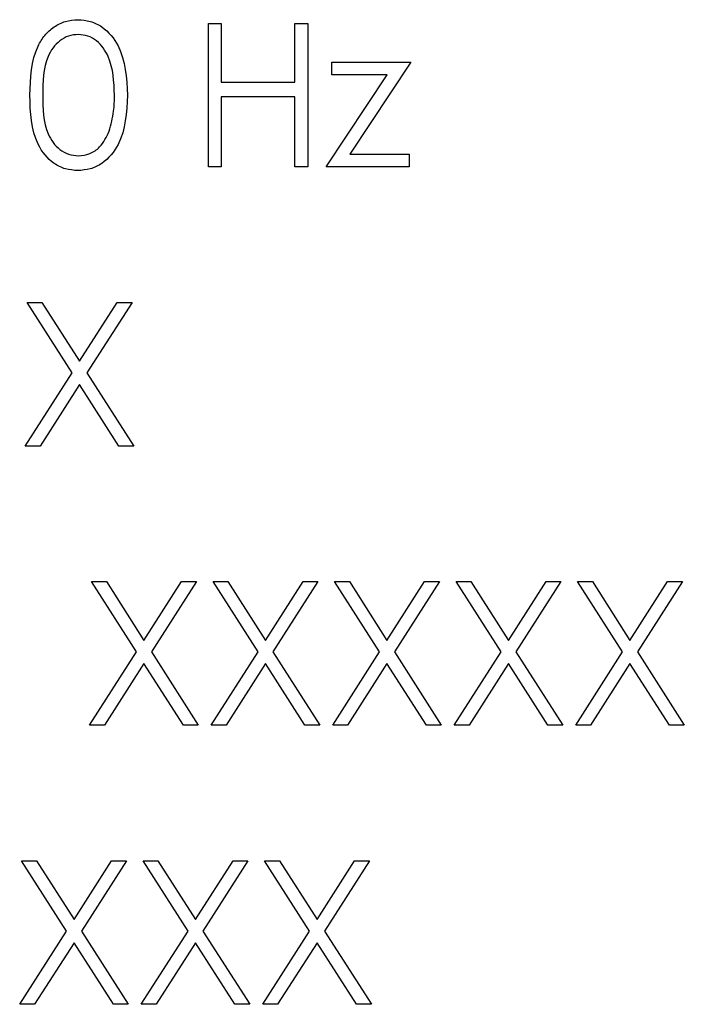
# Model space of a CAD drawing. Header units: millimetres. Extents: x 5 to 418, y 2 to 292.
# Tile 22 of 36: x 131.41 to 135.57, y 214.12 to 220.3. Entities that reach past the tile are written whole.
import ezdxf

# ---------------------------------------------------------------- set-up
doc = ezdxf.new("R2010")
doc.units = ezdxf.units.MM

msp = doc.modelspace()

# ---------------------------------------------------------------- linework, layer by layer
at = {"color": 7, "linetype": 'Continuous', "lineweight": 25}
for p, q in [((132.5887, 220.2745), (132.6695, 220.2745)), ((132.5887, 219.3745), (132.5887, 220.2745)), ((132.6695, 220.2745), (132.6695, 219.9052)), ((133.131, 219.9052), (133.131, 220.2745)), ((133.131, 220.2745), (133.2118, 220.2745)), ((133.2118, 220.2745), (133.2118, 219.3745)), ((133.3618, 220.0321), (133.8579, 220.0321)), ((133.3618, 219.9514), (133.3618, 220.0321)), ((133.8579, 220.0321), (133.4754, 219.4552)), ((133.3272, 219.3745), (133.7099, 219.9514)), ((133.7099, 219.9514), (133.3618, 219.9514)), ((132.6695, 219.9052), (133.131, 219.9052)), ((133.131, 219.8129), (132.6695, 219.8129)), ((132.6695, 219.8129), (132.6695, 219.3745)), ((133.131, 219.3745), (133.131, 219.8129)), ((133.4754, 219.4552), (133.8464, 219.4552)), ((133.8464, 219.4552), (133.8464, 219.3745)), ((132.6695, 219.3745), (132.5887, 219.3745)), ((133.2118, 219.3745), (133.131, 219.3745)), ((133.8464, 219.3745), (133.3272, 219.3745)), ((131.4522, 218.5245), (131.5454, 218.5245)), ((131.7345, 218.0835), (131.4522, 218.5245)), ((131.5454, 218.5245), (131.781, 218.1563)), ((131.781, 218.1563), (132.0167, 218.5245)), ((132.1099, 218.5245), (131.8277, 218.0835)), ((132.0167, 218.5245), (132.1099, 218.5245)), ((131.4406, 217.6245), (131.7345, 218.0835)), ((131.8277, 218.0835), (132.1214, 217.6245)), ((131.781, 218.0106), (131.5338, 217.6245)), ((132.0282, 217.6245), (131.781, 218.0106)), ((131.5338, 217.6245), (131.4406, 217.6245)), ((132.1214, 217.6245), (132.0282, 217.6245)), ((132.1383, 216.3335), (131.856, 216.7745)), ((131.856, 216.7745), (131.9492, 216.7745)), ((131.9492, 216.7745), (132.1849, 216.4063)), ((132.1849, 216.4063), (132.4205, 216.7745)), ((132.5137, 216.7745), (132.2316, 216.3335)), ((132.4205, 216.7745), (132.5137, 216.7745)), ((132.6176, 216.7745), (132.7108, 216.7745)), ((132.8999, 216.3335), (132.6176, 216.7745)), ((132.7108, 216.7745), (132.9464, 216.4063)), ((132.9464, 216.4063), (133.182, 216.7745)), ((133.2752, 216.7745), (132.9931, 216.3335)), ((133.182, 216.7745), (133.2752, 216.7745)), ((133.6614, 216.3335), (133.3791, 216.7745)), ((133.3791, 216.7745), (133.4723, 216.7745)), ((133.4723, 216.7745), (133.7079, 216.4063)), ((133.7079, 216.4063), (133.9436, 216.7745)), ((134.0368, 216.7745), (133.7546, 216.3335)), ((133.9436, 216.7745), (134.0368, 216.7745)), ((134.1406, 216.7745), (134.2338, 216.7745)), ((134.423, 216.3335), (134.1406, 216.7745)), ((134.2338, 216.7745), (134.4695, 216.4063)), ((134.4695, 216.4063), (134.7051, 216.7745)), ((134.7983, 216.7745), (134.5162, 216.3335)), ((134.7051, 216.7745), (134.7983, 216.7745)), ((134.9022, 216.7745), (134.9954, 216.7745)), ((135.1845, 216.3335), (134.9022, 216.7745)), ((134.9954, 216.7745), (135.231, 216.4063)), ((135.231, 216.4063), (135.4667, 216.7745)), ((135.5599, 216.7745), (135.2777, 216.3335)), ((135.4667, 216.7745), (135.5599, 216.7745)), ((131.8445, 215.8745), (132.1383, 216.3335)), ((132.2316, 216.3335), (132.5252, 215.8745)), ((132.606, 215.8745), (132.8999, 216.3335)), ((132.9931, 216.3335), (133.2868, 215.8745)), ((133.3676, 215.8745), (133.6614, 216.3335)), ((133.7546, 216.3335), (134.0483, 215.8745)), ((134.1291, 215.8745), (134.423, 216.3335)), ((134.5162, 216.3335), (134.8099, 215.8745)), ((134.8906, 215.8745), (135.1845, 216.3335)), ((135.2777, 216.3335), (135.5714, 215.8745)), ((132.1849, 216.2606), (131.9377, 215.8745)), ((132.432, 215.8745), (132.1849, 216.2606)), ((132.9464, 216.2606), (132.6992, 215.8745)), ((133.1936, 215.8745), (132.9464, 216.2606)), ((133.7079, 216.2606), (133.4608, 215.8745)), ((133.9551, 215.8745), (133.7079, 216.2606)), ((134.4695, 216.2606), (134.2223, 215.8745)), ((134.7167, 215.8745), (134.4695, 216.2606)), ((135.231, 216.2606), (134.9838, 215.8745)), ((135.4782, 215.8745), (135.231, 216.2606)), ((131.9377, 215.8745), (131.8445, 215.8745)), ((132.5252, 215.8745), (132.432, 215.8745)), ((132.6992, 215.8745), (132.606, 215.8745)), ((133.2868, 215.8745), (133.1936, 215.8745)), ((133.4608, 215.8745), (133.3676, 215.8745)), ((134.0483, 215.8745), (133.9551, 215.8745)), ((134.2223, 215.8745), (134.1291, 215.8745)), ((134.8099, 215.8745), (134.7167, 215.8745)), ((134.9838, 215.8745), (134.8906, 215.8745)), ((135.5714, 215.8745), (135.4782, 215.8745)), ((131.6999, 214.5835), (131.4176, 215.0245)), ((131.4176, 215.0245), (131.5108, 215.0245)), ((131.5108, 215.0245), (131.7464, 214.6563)), ((131.7464, 214.6563), (131.982, 215.0245)), ((132.0752, 215.0245), (131.7931, 214.5835)), ((131.982, 215.0245), (132.0752, 215.0245)), ((132.1791, 215.0245), (132.2723, 215.0245)), ((132.4614, 214.5835), (132.1791, 215.0245)), ((132.2723, 215.0245), (132.5079, 214.6563)), ((132.5079, 214.6563), (132.7436, 215.0245)), ((132.8368, 215.0245), (132.5546, 214.5835)), ((132.7436, 215.0245), (132.8368, 215.0245)), ((132.9406, 215.0245), (133.0338, 215.0245)), ((133.223, 214.5835), (132.9406, 215.0245)), ((133.0338, 215.0245), (133.2695, 214.6563)), ((133.2695, 214.6563), (133.5051, 215.0245)), ((133.5983, 215.0245), (133.3162, 214.5835)), ((133.5051, 215.0245), (133.5983, 215.0245)), ((131.406, 214.1245), (131.6999, 214.5835)), ((131.7931, 214.5835), (132.0868, 214.1245)), ((132.1676, 214.1245), (132.4614, 214.5835)), ((132.5546, 214.5835), (132.8483, 214.1245)), ((132.9291, 214.1245), (133.223, 214.5835)), ((133.3162, 214.5835), (133.6099, 214.1245)), ((131.7464, 214.5106), (131.4992, 214.1245)), ((131.9936, 214.1245), (131.7464, 214.5106)), ((132.5079, 214.5106), (132.2608, 214.1245)), ((132.7551, 214.1245), (132.5079, 214.5106)), ((133.2695, 214.5106), (133.0223, 214.1245)), ((133.5167, 214.1245), (133.2695, 214.5106)), ((131.4992, 214.1245), (131.406, 214.1245)), ((132.0868, 214.1245), (131.9936, 214.1245)), ((132.2608, 214.1245), (132.1676, 214.1245)), ((132.8483, 214.1245), (132.7551, 214.1245)), ((133.0223, 214.1245), (132.9291, 214.1245)), ((133.6099, 214.1245), (133.5167, 214.1245))]:
    msp.add_line(p, q, dxfattribs=at)
for points, knots in [([(131.4695, 219.8241), (131.473, 219.9316), (131.4773, 220.0661), (131.5612, 220.2013), (131.6196, 220.255), (131.6915, 220.2911), (131.7441, 220.2954), (131.7704, 220.2975)], [0, 0, 0, 0, 0.4987, 0.624179, 0.749465, 0.874746, 1, 1, 1, 1]), ([(131.7704, 220.2975), (131.7969, 220.2954), (131.8499, 220.2912), (131.9464, 220.2442), (132.0681, 220.0941), (132.0758, 219.9321), (132.081, 219.8241)], [0, 0, 0, 0, 0.1256, 0.251201, 0.500588, 1, 1, 1, 1]), ([(131.7731, 220.2052), (131.7525, 220.2032), (131.7112, 220.199), (131.6564, 220.1674), (131.6128, 220.1231), (131.5532, 220.0135), (131.5516, 219.9085), (131.5502, 219.8245)], [0, 0, 0, 0, 0.125138, 0.25042, 0.375524, 0.500849, 1, 1, 1, 1]), ([(132.0002, 219.8245), (131.9969, 219.908), (131.9919, 220.0332), (131.9077, 220.1569), (131.8349, 220.1987), (131.7937, 220.2031), (131.7731, 220.2052)], [0, 0, 0, 0, 0.500066, 0.749022, 0.874598, 1, 1, 1, 1]), ([(131.7704, 219.3514), (131.7441, 219.3535), (131.6916, 219.3578), (131.596, 219.4049), (131.4778, 219.5561), (131.4728, 219.7168), (131.4695, 219.8241)], [0, 0, 0, 0, 0.12555, 0.251086, 0.500247, 1, 1, 1, 1]), ([(131.5502, 219.8245), (131.5509, 219.7403), (131.5519, 219.6144), (131.6383, 219.4915), (131.7113, 219.4503), (131.7525, 219.4459), (131.7731, 219.4437)], [0, 0, 0, 0, 0.50029, 0.749087, 0.874606, 1, 1, 1, 1]), ([(132.081, 219.8241), (132.076, 219.7161), (132.0684, 219.5541), (131.9461, 219.4049), (131.8498, 219.3578), (131.7968, 219.3535), (131.7704, 219.3514)], [0, 0, 0, 0, 0.499411, 0.748745, 0.874375, 1, 1, 1, 1]), ([(131.9662, 219.5982), (131.9776, 219.6397), (131.9981, 219.7138), (131.9996, 219.7906), (132.0002, 219.8245)], [0, 0, 0, 0, 0.559589, 1, 1, 1, 1]), ([(131.7731, 219.4437), (131.7977, 219.4468), (131.8469, 219.4529), (131.9228, 219.5043), (131.9497, 219.5626), (131.9662, 219.5982)], [0, 0, 0, 0, 0.280252, 0.560771, 1, 1, 1, 1])]:
    msp.add_open_spline(points, degree=3, knots=knots, dxfattribs=at)

doc.saveas('drawing.dxf')
